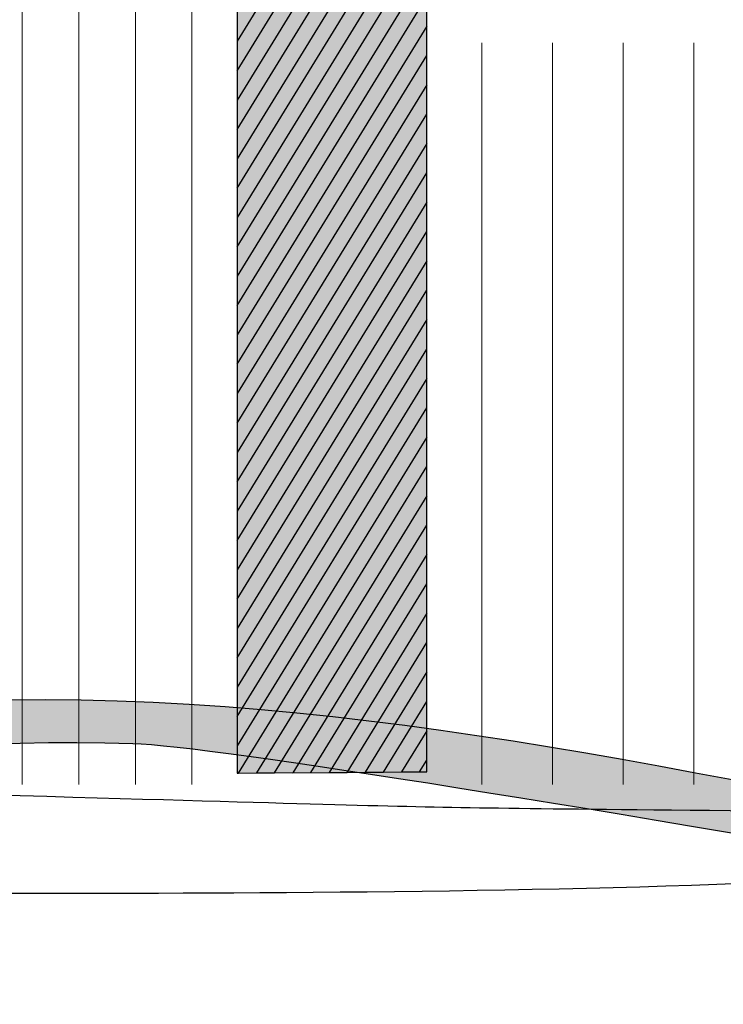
# Model space of a CAD drawing. Header units: metres. Extents: x 705573 to 711566, y 4301675 to 4311183.
# Tile 146 of 256: x 708917.45 to 708918.48, y 4308284.94 to 4308286.38. Entities that reach past the tile are written whole.
import ezdxf

# ---------------------------------------------------------------- set-up
doc = ezdxf.new("R2010")
doc.units = ezdxf.units.M
doc.header["$LTSCALE"] = 0.5
doc.layers.add('DECOR_OBJCT_#####_B', color=7, linetype='Continuous')
doc.layers.add('layer 1', color=7, linetype='Continuous')

# ---------------------------------------------------------------- blocks, each defined once
blk = doc.blocks.new('A$C005B2C21')
at = {"layer": 'layer 1', "true_color": 0x354d74}
h = blk.add_hatch(color=167, dxfattribs=at)
edge = h.paths.add_edge_path()
edge.add_spline(control_points=[(6.4519, 4.6601), (6.4519, 4.6601), (6.8344, 5.2832), (6.8344, 5.2832), (6.8344, 5.2832), (6.8344, 5.1547), (6.8344, 5.1547), (6.8344, 5.1547), (6.4519, 4.5315), (6.4519, 4.5315), (6.4519, 4.5315), (6.4519, 4.6601), (6.4519, 4.6601)], knot_values=[0, 0, 0, 0, 0.25, 0.25, 0.25, 0.5, 0.5, 0.5, 0.75, 0.75, 0.75, 1, 1, 1, 1], degree=3, periodic=0)
at = {"layer": 'layer 1', "true_color": 0x344a71}
h = blk.add_hatch(color=167, dxfattribs=at)
edge = h.paths.add_edge_path()
edge.add_spline(control_points=[(6.4519, 4.5744), (6.4519, 4.5744), (6.8344, 5.1975), (6.8344, 5.1975), (6.8344, 5.1975), (6.8344, 5.069), (6.8344, 5.069), (6.8344, 5.069), (6.4519, 4.4458), (6.4519, 4.4458), (6.4519, 4.4458), (6.4519, 4.5744), (6.4519, 4.5744)], knot_values=[0, 0, 0, 0, 0.25, 0.25, 0.25, 0.5, 0.5, 0.5, 0.75, 0.75, 0.75, 1, 1, 1, 1], degree=3, periodic=0)
at = {"layer": 'layer 1', "true_color": 0x33476e}
h = blk.add_hatch(color=167, dxfattribs=at)
edge = h.paths.add_edge_path()
edge.add_spline(control_points=[(6.4519, 4.4887), (6.4519, 4.4887), (6.8344, 5.1118), (6.8344, 5.1118), (6.8344, 5.1118), (6.8344, 4.9833), (6.8344, 4.9833), (6.8344, 4.9833), (6.4519, 4.3601), (6.4519, 4.3601), (6.4519, 4.3601), (6.4519, 4.4887), (6.4519, 4.4887)], knot_values=[0, 0, 0, 0, 0.25, 0.25, 0.25, 0.5, 0.5, 0.5, 0.75, 0.75, 0.75, 1, 1, 1, 1], degree=3, periodic=0)
at = {"layer": 'layer 1', "true_color": 0x33446b}
h = blk.add_hatch(color=177, dxfattribs=at)
edge = h.paths.add_edge_path()
edge.add_spline(control_points=[(6.4519, 4.403), (6.4519, 4.403), (6.8344, 5.0261), (6.8344, 5.0261), (6.8344, 5.0261), (6.8344, 4.8976), (6.8344, 4.8976), (6.8344, 4.8976), (6.4519, 4.2744), (6.4519, 4.2744), (6.4519, 4.2744), (6.4519, 4.403), (6.4519, 4.403)], knot_values=[0, 0, 0, 0, 0.25, 0.25, 0.25, 0.5, 0.5, 0.5, 0.75, 0.75, 0.75, 1, 1, 1, 1], degree=3, periodic=0)
at = {"layer": 'layer 1', "true_color": 0x324269}
h = blk.add_hatch(color=177, dxfattribs=at)
edge = h.paths.add_edge_path()
edge.add_spline(control_points=[(6.4519, 4.3172), (6.4519, 4.3172), (6.8344, 4.9404), (6.8344, 4.9404), (6.8344, 4.9404), (6.8344, 4.8565), (6.8344, 4.8565), (6.8344, 4.8565), (6.8618, 4.8565), (6.8618, 4.8565), (6.8618, 4.8565), (6.7447, 4.6657), (6.7447, 4.6657), (6.7447, 4.6657), (6.7286, 4.6657), (6.7286, 4.6657), (6.7286, 4.6657), (6.7286, 4.6396), (6.7286, 4.6396), (6.7286, 4.6396), (6.4519, 4.1887), (6.4519, 4.1887), (6.4519, 4.1887), (6.4519, 4.3172), (6.4519, 4.3172)], knot_values=[0, 0, 0, 0, 0.125, 0.125, 0.125, 0.25, 0.25, 0.25, 0.375, 0.375, 0.375, 0.5, 0.5, 0.5, 0.625, 0.625, 0.625, 0.75, 0.75, 0.75, 0.875, 0.875, 0.875, 1, 1, 1, 1], degree=3, periodic=0)
at = {"layer": 'layer 1', "true_color": 0x323f66}
h = blk.add_hatch(color=177, dxfattribs=at)
edge = h.paths.add_edge_path()
edge.add_spline(control_points=[(6.4519, 4.2316), (6.4519, 4.2316), (6.8355, 4.8565), (6.8355, 4.8565), (6.8355, 4.8565), (6.9144, 4.8565), (6.9144, 4.8565), (6.9144, 4.8565), (6.7973, 4.6657), (6.7973, 4.6657), (6.7973, 4.6657), (6.7286, 4.6657), (6.7286, 4.6657), (6.7286, 4.6657), (6.7286, 4.5538), (6.7286, 4.5538), (6.7286, 4.5538), (6.4519, 4.103), (6.4519, 4.103), (6.4519, 4.103), (6.4519, 4.2316), (6.4519, 4.2316)], knot_values=[0, 0, 0, 0, 0.142857, 0.142857, 0.142857, 0.285714, 0.285714, 0.285714, 0.428571, 0.428571, 0.428571, 0.571429, 0.571429, 0.571429, 0.714286, 0.714286, 0.714286, 0.857143, 0.857143, 0.857143, 1, 1, 1, 1], degree=3, periodic=0)
at = {"layer": 'layer 1', "true_color": 0x313d63}
h = blk.add_hatch(color=159, dxfattribs=at)
edge = h.paths.add_edge_path()
edge.add_spline(control_points=[(6.4519, 4.1459), (6.4519, 4.1459), (6.7286, 4.5967), (6.7286, 4.5967), (6.7286, 4.5967), (6.7286, 4.4681), (6.7286, 4.4681), (6.7286, 4.4681), (6.4519, 4.0173), (6.4519, 4.0173), (6.4519, 4.0173), (6.4519, 4.1459), (6.4519, 4.1459)], knot_values=[0, 0, 0, 0, 0.25, 0.25, 0.25, 0.5, 0.5, 0.5, 0.75, 0.75, 0.75, 1, 1, 1, 1], degree=3, periodic=0)
at = {"layer": 'layer 1', "true_color": 0x313a60}
h = blk.add_hatch(color=159, dxfattribs=at)
edge = h.paths.add_edge_path()
edge.add_spline(control_points=[(6.4519, 4.0602), (6.4519, 4.0602), (6.7286, 4.511), (6.7286, 4.511), (6.7286, 4.511), (6.7286, 4.3824), (6.7286, 4.3824), (6.7286, 4.3824), (6.4519, 3.9316), (6.4519, 3.9316), (6.4519, 3.9316), (6.4519, 4.0602), (6.4519, 4.0602)], knot_values=[0, 0, 0, 0, 0.25, 0.25, 0.25, 0.5, 0.5, 0.5, 0.75, 0.75, 0.75, 1, 1, 1, 1], degree=3, periodic=0)
at = {"layer": 'layer 1', "true_color": 0x31385e}
h = blk.add_hatch(color=159, dxfattribs=at)
edge = h.paths.add_edge_path()
edge.add_spline(control_points=[(6.4519, 3.9745), (6.4519, 3.9745), (6.7286, 4.4253), (6.7286, 4.4253), (6.7286, 4.4253), (6.7286, 4.2968), (6.7286, 4.2968), (6.7286, 4.2968), (6.4519, 3.8459), (6.4519, 3.8459), (6.4519, 3.8459), (6.4519, 3.9745), (6.4519, 3.9745)], knot_values=[0, 0, 0, 0, 0.25, 0.25, 0.25, 0.5, 0.5, 0.5, 0.75, 0.75, 0.75, 1, 1, 1, 1], degree=3, periodic=0)
at = {"layer": 'layer 1', "true_color": 0x30355b}
h = blk.add_hatch(color=159, dxfattribs=at)
edge = h.paths.add_edge_path()
edge.add_spline(control_points=[(6.4519, 3.8888), (6.4519, 3.8888), (6.7286, 4.3396), (6.7286, 4.3396), (6.7286, 4.3396), (6.7286, 4.211), (6.7286, 4.211), (6.7286, 4.211), (6.4519, 3.7602), (6.4519, 3.7602), (6.4519, 3.7602), (6.4519, 3.8888), (6.4519, 3.8888)], knot_values=[0, 0, 0, 0, 0.25, 0.25, 0.25, 0.5, 0.5, 0.5, 0.75, 0.75, 0.75, 1, 1, 1, 1], degree=3, periodic=0)
at = {"layer": 'layer 1', "true_color": 0x303358}
h = blk.add_hatch(color=169, dxfattribs=at)
edge = h.paths.add_edge_path()
edge.add_spline(control_points=[(6.4519, 3.8031), (6.4519, 3.8031), (6.7286, 4.2539), (6.7286, 4.2539), (6.7286, 4.2539), (6.7286, 4.1253), (6.7286, 4.1253), (6.7286, 4.1253), (6.4519, 3.6745), (6.4519, 3.6745), (6.4519, 3.6745), (6.4519, 3.8031), (6.4519, 3.8031)], knot_values=[0, 0, 0, 0, 0.25, 0.25, 0.25, 0.5, 0.5, 0.5, 0.75, 0.75, 0.75, 1, 1, 1, 1], degree=3, periodic=0)
at = {"layer": 'layer 1', "true_color": 0x2f3156}
h = blk.add_hatch(color=169, dxfattribs=at)
edge = h.paths.add_edge_path()
edge.add_spline(control_points=[(6.4519, 3.7173), (6.4519, 3.7173), (6.7286, 4.1682), (6.7286, 4.1682), (6.7286, 4.1682), (6.7286, 4.0396), (6.7286, 4.0396), (6.7286, 4.0396), (6.4519, 3.5888), (6.4519, 3.5888), (6.4519, 3.5888), (6.4519, 3.7173), (6.4519, 3.7173)], knot_values=[0, 0, 0, 0, 0.25, 0.25, 0.25, 0.5, 0.5, 0.5, 0.75, 0.75, 0.75, 1, 1, 1, 1], degree=3, periodic=0)
at = {"layer": 'layer 1', "true_color": 0x2e2f53}
h = blk.add_hatch(color=169, dxfattribs=at)
edge = h.paths.add_edge_path()
edge.add_spline(control_points=[(6.4519, 3.6317), (6.4519, 3.6317), (6.7286, 4.0825), (6.7286, 4.0825), (6.7286, 4.0825), (6.7286, 3.9539), (6.7286, 3.9539), (6.7286, 3.9539), (6.4539, 3.5064), (6.4539, 3.5064), (6.4539, 3.5064), (6.4519, 3.5064), (6.4519, 3.5064), (6.4519, 3.5064), (6.4519, 3.6317), (6.4519, 3.6317)], knot_values=[0, 0, 0, 0, 0.2, 0.2, 0.2, 0.4, 0.4, 0.4, 0.6, 0.6, 0.6, 0.8, 0.8, 0.8, 1, 1, 1, 1], degree=3, periodic=0)
at = {"layer": 'layer 1', "true_color": 0x2f2d51}
h = blk.add_hatch(color=189, dxfattribs=at)
edge = h.paths.add_edge_path()
edge.add_spline(control_points=[(6.4519, 3.5064), (6.4519, 3.5064), (6.4519, 3.5064), (6.4519, 3.5064), (6.4519, 3.5064), (6.4519, 3.546), (6.4519, 3.546), (6.4519, 3.546), (6.7286, 3.9968), (6.7286, 3.9968), (6.7286, 3.9968), (6.7286, 3.8682), (6.7286, 3.8682), (6.7286, 3.8682), (6.5067, 3.5068), (6.5067, 3.5068), (6.5067, 3.5068), (6.4519, 3.5064), (6.4519, 3.5064)], knot_values=[0, 0, 0, 0, 0.166667, 0.166667, 0.166667, 0.333333, 0.333333, 0.333333, 0.5, 0.5, 0.5, 0.666667, 0.666667, 0.666667, 0.833333, 0.833333, 0.833333, 1, 1, 1, 1], degree=3, periodic=0)
at = {"layer": 'layer 1', "true_color": 0x2b2a29}
h = blk.add_hatch(color=250, dxfattribs=at)
edge = h.paths.add_edge_path()
edge.add_spline(control_points=[(8.8289, 3.1033), (8.7014, 3.1593), (6.5291, 3.543), (6.2999, 3.5498), (5.4307, 3.5754), (4.4533, 3.2335), (3.8889, 2.5582), (3.8358, 2.4946), (3.3703, 2.3942), (2.9728, 1.9794), (2.6954, 1.6899), (2.4953, 1.6457), (2.0973, 1.4462), (2.0973, 1.4462), (2.6796, 1.7454), (2.6796, 1.7454), (3.1051, 2.0131), (3.0545, 2.2398), (3.6838, 2.4869), (4.0616, 2.6352), (3.9811, 2.8146), (4.657, 3.1967), (5.9716, 3.9401), (6.903, 3.5005), (8.1953, 3.3056), (8.4081, 3.2735), (8.8493, 3.3301), (8.9676, 3.1559), (8.981, 3.1172), (8.9605, 3.0749), (8.9218, 3.0615), (8.8844, 3.0486), (8.8438, 3.0672), (8.8289, 3.1033)], knot_values=[0, 0, 0, 0, 0.090909, 0.090909, 0.090909, 0.181818, 0.181818, 0.181818, 0.272727, 0.272727, 0.272727, 0.363636, 0.363636, 0.363636, 0.454545, 0.454545, 0.454545, 0.545455, 0.545455, 0.545455, 0.636364, 0.636364, 0.636364, 0.727273, 0.727273, 0.727273, 0.818182, 0.818182, 0.818182, 0.909091, 0.909091, 0.909091, 1, 1, 1, 1], degree=3, periodic=0)
at = {"layer": 'layer 1', "true_color": 0x2e2b4e}
h = blk.add_hatch(color=189, dxfattribs=at)
edge = h.paths.add_edge_path()
edge.add_spline(control_points=[(6.4803, 3.5066), (6.4803, 3.5066), (6.7286, 3.9111), (6.7286, 3.9111), (6.7286, 3.9111), (6.7286, 3.7825), (6.7286, 3.7825), (6.7286, 3.7825), (6.5596, 3.5072), (6.5596, 3.5072), (6.5596, 3.5072), (6.4803, 3.5066), (6.4803, 3.5066)], knot_values=[0, 0, 0, 0, 0.25, 0.25, 0.25, 0.5, 0.5, 0.5, 0.75, 0.75, 0.75, 1, 1, 1, 1], degree=3, periodic=0)
at = {"layer": 'layer 1', "true_color": 0x2d294c}
h = blk.add_hatch(color=189, dxfattribs=at)
edge = h.paths.add_edge_path()
edge.add_spline(control_points=[(6.5332, 3.507), (6.5332, 3.507), (6.7286, 3.8254), (6.7286, 3.8254), (6.7286, 3.8254), (6.7286, 3.6968), (6.7286, 3.6968), (6.7286, 3.6968), (6.6124, 3.5075), (6.6124, 3.5075), (6.6124, 3.5075), (6.5332, 3.507), (6.5332, 3.507)], knot_values=[0, 0, 0, 0, 0.25, 0.25, 0.25, 0.5, 0.5, 0.5, 0.75, 0.75, 0.75, 1, 1, 1, 1], degree=3, periodic=0)
at = {"layer": 'layer 1', "true_color": 0x2d284a}
h = blk.add_hatch(color=189, dxfattribs=at)
edge = h.paths.add_edge_path()
edge.add_spline(control_points=[(6.586, 3.5074), (6.586, 3.5074), (6.7286, 3.7397), (6.7286, 3.7397), (6.7286, 3.7397), (6.7286, 3.6111), (6.7286, 3.6111), (6.7286, 3.6111), (6.6653, 3.5079), (6.6653, 3.5079), (6.6653, 3.5079), (6.586, 3.5074), (6.586, 3.5074)], knot_values=[0, 0, 0, 0, 0.25, 0.25, 0.25, 0.5, 0.5, 0.5, 0.75, 0.75, 0.75, 1, 1, 1, 1], degree=3, periodic=0)
at = {"layer": 'layer 1', "true_color": 0x2c2648}
h = blk.add_hatch(color=189, dxfattribs=at)
edge = h.paths.add_edge_path()
edge.add_spline(control_points=[(6.6388, 3.5077), (6.6388, 3.5077), (6.7286, 3.654), (6.7286, 3.654), (6.7286, 3.654), (6.7286, 3.5254), (6.7286, 3.5254), (6.7286, 3.5254), (6.7181, 3.5083), (6.7181, 3.5083), (6.7181, 3.5083), (6.6388, 3.5077), (6.6388, 3.5077)], knot_values=[0, 0, 0, 0, 0.25, 0.25, 0.25, 0.5, 0.5, 0.5, 0.75, 0.75, 0.75, 1, 1, 1, 1], degree=3, periodic=0)
at = {"layer": 'layer 1', "true_color": 0x2c2446}
h = blk.add_hatch(color=189, dxfattribs=at)
edge = h.paths.add_edge_path()
edge.add_spline(control_points=[(6.6917, 3.5081), (6.6917, 3.5081), (6.7286, 3.5683), (6.7286, 3.5683), (6.7286, 3.5683), (6.7286, 3.5084), (6.7286, 3.5084), (6.7286, 3.5084), (6.6917, 3.5081), (6.6917, 3.5081)], knot_values=[0, 0, 0, 0, 0.333333, 0.333333, 0.333333, 0.666667, 0.666667, 0.666667, 1, 1, 1, 1], degree=3, periodic=0)
at = {"layer": 'layer 1', "color": 250}
for points, knots in [([(7.5029, 7.7855, 59.4), (7.5029, 7.7855, 59.4), (7.5029, 7.7855, 59.4), (7.5029, 7.7855, 59.4), (7.5029, 7.7855, 59.4), (7.5029, 7.7855, 59.4), (7.5029, 7.7855, 59.4), (7.6218, 7.7312, 59.4), (7.5248, 7.4848, 59.4), (7.5292, 6.482, 59.4), (7.6017, 6.4856, 59.4), (7.7842, 6.5044, 59.4), (7.7883, 6.4647, 59.4), (7.8998, 5.3651, 59.4), (7.6904, 5.6368, 59.4), (7.6376, 5.1415, 59.4), (7.6376, 5.1415, 59.4), (7.6516, 3.4059, 59.4), (7.6516, 3.4059, 59.4), (7.643, 3.315, 59.4), (5.983, 3.3335, 59.4), (5.8871, 3.3317, 59.4), (5.8871, 3.3317, 59.4), (5.8852, 3.3317, 59.4), (5.8852, 3.3317, 59.4), (5.8852, 3.3317, 59.4), (5.8833, 3.3317, 59.4), (5.8833, 3.3317, 59.4), (5.8833, 3.3317, 59.4), (5.8833, 3.3317, 59.4), (5.8833, 3.3317, 59.4), (5.8833, 3.3317, 59.4), (5.8814, 3.3318, 59.4), (5.8814, 3.3318, 59.4), (5.8814, 3.3318, 59.4), (5.8814, 3.3318, 59.4), (5.8814, 3.3318, 59.4), (5.8814, 3.3318, 59.4), (5.8795, 3.3319, 59.4), (5.8795, 3.3319, 59.4), (5.8795, 3.3319, 59.4), (5.8795, 3.3319, 59.4), (5.8795, 3.3319, 59.4), (5.8795, 3.3319, 59.4), (5.8776, 3.3321, 59.4), (5.8776, 3.3321, 59.4), (5.8776, 3.3321, 59.4), (5.8776, 3.3321, 59.4), (5.8776, 3.3321, 59.4), (5.8776, 3.3321, 59.4), (5.8758, 3.3323, 59.4), (5.8758, 3.3323, 59.4), (5.8758, 3.3323, 59.4), (5.8758, 3.3323, 59.4), (5.8758, 3.3323, 59.4), (5.8758, 3.3323, 59.4), (5.8739, 3.3325, 59.4), (5.8739, 3.3325, 59.4), (5.8739, 3.3325, 59.4), (5.8739, 3.3325, 59.4), (5.8739, 3.3325, 59.4), (5.8739, 3.3325, 59.4), (5.8721, 3.3328, 59.4), (5.8721, 3.3328, 59.4), (5.8721, 3.3328, 59.4), (5.8703, 3.3332, 59.4), (5.8703, 3.3332, 59.4), (5.8703, 3.3332, 59.4), (5.8703, 3.3332, 59.4), (5.8703, 3.3332, 59.4), (5.8703, 3.3332, 59.4), (5.8685, 3.3336, 59.4), (5.8685, 3.3336, 59.4), (5.8685, 3.3336, 59.4), (5.8685, 3.3336, 59.4), (5.8685, 3.3336, 59.4), (5.8685, 3.3336, 59.4), (5.8667, 3.334, 59.4), (5.8667, 3.334, 59.4), (5.8667, 3.334, 59.4), (5.8667, 3.334, 59.4), (5.8667, 3.334, 59.4), (5.8667, 3.334, 59.4), (5.8649, 3.3345, 59.4), (5.8649, 3.3345, 59.4), (5.8649, 3.3345, 59.4), (5.8632, 3.335, 59.4), (5.8632, 3.335, 59.4), (5.8632, 3.335, 59.4), (5.8632, 3.335, 59.4), (5.8632, 3.335, 59.4), (5.8632, 3.335, 59.4), (5.8614, 3.3356, 59.4), (5.8614, 3.3356, 59.4), (5.8614, 3.3356, 59.4), (5.8614, 3.3356, 59.4), (5.8614, 3.3356, 59.4), (5.8614, 3.3356, 59.4), (5.8597, 3.3362, 59.4), (5.8597, 3.3362, 59.4), (5.8597, 3.3362, 59.4), (5.8597, 3.3362, 59.4), (5.8597, 3.3362, 59.4), (5.8597, 3.3362, 59.4), (5.858, 3.3368, 59.4), (5.858, 3.3368, 59.4), (5.858, 3.3368, 59.4), (5.858, 3.3368, 59.4), (5.858, 3.3368, 59.4), (5.858, 3.3368, 59.4), (5.8563, 3.3375, 59.4), (5.8563, 3.3375, 59.4), (5.8563, 3.3375, 59.4), (5.8563, 3.3375, 59.4), (5.8563, 3.3375, 59.4), (5.8563, 3.3375, 59.4), (5.8547, 3.3382, 59.4), (5.8547, 3.3382, 59.4), (5.8547, 3.3382, 59.4), (5.8531, 3.339, 59.4), (5.8531, 3.339, 59.4), (5.8531, 3.339, 59.4), (5.8531, 3.339, 59.4), (5.8531, 3.339, 59.4), (5.8531, 3.339, 59.4), (5.8514, 3.3398, 59.4), (5.8514, 3.3398, 59.4), (5.8514, 3.3398, 59.4), (5.8514, 3.3398, 59.4), (5.8514, 3.3398, 59.4), (5.8514, 3.3398, 59.4), (5.8499, 3.3406, 59.4), (5.8499, 3.3406, 59.4), (5.8499, 3.3406, 59.4), (5.8499, 3.3406, 59.4), (5.8499, 3.3406, 59.4), (5.8499, 3.3406, 59.4), (5.8483, 3.3415, 59.4), (5.8483, 3.3415, 59.4), (5.8483, 3.3415, 59.4), (5.8483, 3.3415, 59.4), (5.8483, 3.3415, 59.4), (5.8483, 3.3415, 59.4), (5.8468, 3.3424, 59.4), (5.8468, 3.3424, 59.4), (5.8468, 3.3424, 59.4), (5.8467, 3.3424, 59.4), (5.8467, 3.3424, 59.4), (5.8467, 3.3424, 59.4), (5.8452, 3.3434, 59.4), (5.8452, 3.3434, 59.4), (5.8452, 3.3434, 59.4), (5.8452, 3.3434, 59.4), (5.8452, 3.3434, 59.4), (5.8452, 3.3434, 59.4), (5.8437, 3.3444, 59.4), (5.8437, 3.3444, 59.4), (5.8437, 3.3444, 59.4), (5.8423, 3.3454, 59.4), (5.8423, 3.3454, 59.4), (5.8423, 3.3454, 59.4), (5.8423, 3.3454, 59.4), (5.8423, 3.3454, 59.4), (5.8423, 3.3454, 59.4), (5.8408, 3.3464, 59.4), (5.8408, 3.3464, 59.4), (5.8408, 3.3464, 59.4), (5.8408, 3.3464, 59.4), (5.8408, 3.3464, 59.4), (5.8408, 3.3464, 59.4), (5.8394, 3.3475, 59.4), (5.8394, 3.3475, 59.4), (5.8394, 3.3475, 59.4), (5.838, 3.3486, 59.4), (5.838, 3.3486, 59.4), (5.838, 3.3486, 59.4), (5.838, 3.3486, 59.4), (5.838, 3.3486, 59.4), (5.838, 3.3486, 59.4), (5.8367, 3.3498, 59.4), (5.8367, 3.3498, 59.4), (5.8367, 3.3498, 59.4), (5.8367, 3.3498, 59.4), (5.8367, 3.3498, 59.4), (5.8367, 3.3498, 59.4), (5.8353, 3.3509, 59.4), (5.8353, 3.3509, 59.4), (5.8353, 3.3509, 59.4), (5.8353, 3.3509, 59.4), (5.8353, 3.3509, 59.4), (5.8353, 3.3509, 59.4), (5.8327, 3.3534, 59.4), (5.8327, 3.3534, 59.4), (5.8327, 3.3534, 59.4), (5.8327, 3.3534, 59.4), (5.8327, 3.3534, 59.4), (5.8327, 3.3534, 59.4), (5.8303, 3.356, 59.4), (5.8303, 3.356, 59.4), (5.8303, 3.356, 59.4), (5.8303, 3.356, 59.4), (5.8303, 3.356, 59.4), (5.8303, 3.356, 59.4), (5.8291, 3.3573, 59.4), (5.8291, 3.3573, 59.4), (5.8291, 3.3573, 59.4), (5.8291, 3.3573, 59.4), (5.8291, 3.3573, 59.4), (5.8291, 3.3573, 59.4), (5.828, 3.3587, 59.4), (5.828, 3.3587, 59.4), (5.828, 3.3587, 59.4), (5.8279, 3.3587, 59.4), (5.8279, 3.3587, 59.4), (5.8279, 3.3587, 59.4), (5.8268, 3.3601, 59.4), (5.8268, 3.3601, 59.4), (5.8268, 3.3601, 59.4), (5.8258, 3.3615, 59.4), (5.8258, 3.3615, 59.4), (5.8258, 3.3615, 59.4), (5.8258, 3.3615, 59.4), (5.8258, 3.3615, 59.4), (5.8258, 3.3615, 59.4), (5.8247, 3.3629, 59.4), (5.8247, 3.3629, 59.4), (5.8247, 3.3629, 59.4), (5.8247, 3.3629, 59.4), (5.8247, 3.3629, 59.4), (5.8247, 3.3629, 59.4), (5.8237, 3.3644, 59.4), (5.8237, 3.3644, 59.4), (5.8237, 3.3644, 59.4), (5.8227, 3.3659, 59.4), (5.8227, 3.3659, 59.4), (5.8227, 3.3659, 59.4), (5.8227, 3.3659, 59.4), (5.8227, 3.3659, 59.4), (5.8227, 3.3659, 59.4), (5.8218, 3.3674, 59.4), (5.8218, 3.3674, 59.4), (5.8218, 3.3674, 59.4), (5.8218, 3.3674, 59.4), (5.8218, 3.3674, 59.4), (5.8218, 3.3674, 59.4), (5.8209, 3.369, 59.4), (5.8209, 3.369, 59.4), (5.8209, 3.369, 59.4), (5.8208, 3.369, 59.4), (5.8208, 3.369, 59.4), (5.8208, 3.369, 59.4), (5.82, 3.3705, 59.4), (5.82, 3.3705, 59.4), (5.82, 3.3705, 59.4), (5.82, 3.3705, 59.4), (5.82, 3.3705, 59.4), (5.82, 3.3705, 59.4), (5.8192, 3.3721, 59.4), (5.8192, 3.3721, 59.4), (5.8192, 3.3721, 59.4), (5.8191, 3.3721, 59.4), (5.8191, 3.3721, 59.4), (5.8191, 3.3721, 59.4), (5.8184, 3.3737, 59.4), (5.8184, 3.3737, 59.4), (5.8184, 3.3737, 59.4), (5.8183, 3.3737, 59.4), (5.8183, 3.3737, 59.4), (5.8183, 3.3737, 59.4), (5.8176, 3.3753, 59.4), (5.8176, 3.3753, 59.4), (5.8176, 3.3753, 59.4), (5.8169, 3.377, 59.4), (5.8169, 3.377, 59.4), (5.8169, 3.377, 59.4), (5.8168, 3.377, 59.4), (5.8168, 3.377, 59.4), (5.8168, 3.377, 59.4), (5.8162, 3.3787, 59.4), (5.8162, 3.3787, 59.4), (5.8162, 3.3787, 59.4), (5.8162, 3.3787, 59.4), (5.8162, 3.3787, 59.4), (5.8162, 3.3787, 59.4), (5.8155, 3.3804, 59.4), (5.8155, 3.3804, 59.4), (5.8155, 3.3804, 59.4), (5.8155, 3.3804, 59.4), (5.8155, 3.3804, 59.4), (5.8155, 3.3804, 59.4), (5.8149, 3.3821, 59.4), (5.8149, 3.3821, 59.4), (5.8149, 3.3821, 59.4), (5.8149, 3.3821, 59.4), (5.8149, 3.3821, 59.4), (5.8149, 3.3821, 59.4), (5.8144, 3.3838, 59.4), (5.8144, 3.3838, 59.4), (5.8144, 3.3838, 59.4), (5.8143, 3.3838, 59.4), (5.8143, 3.3838, 59.4), (5.8143, 3.3838, 59.4), (5.8138, 3.3856, 59.4), (5.8138, 3.3856, 59.4), (5.8138, 3.3856, 59.4), (5.8134, 3.3873, 59.4), (5.8134, 3.3873, 59.4), (5.8134, 3.3873, 59.4), (5.8133, 3.3873, 59.4), (5.8133, 3.3873, 59.4), (5.8133, 3.3873, 59.4), (5.8129, 3.3891, 59.4), (5.8129, 3.3891, 59.4), (5.8129, 3.3891, 59.4), (5.8129, 3.3891, 59.4), (5.8129, 3.3891, 59.4), (5.8129, 3.3891, 59.4), (5.8125, 3.3909, 59.4), (5.8125, 3.3909, 59.4), (5.8125, 3.3909, 59.4), (5.8125, 3.3909, 59.4), (5.8125, 3.3909, 59.4), (5.8125, 3.3909, 59.4), (5.8122, 3.3928, 59.4), (5.8122, 3.3928, 59.4), (5.8122, 3.3928, 59.4), (5.8119, 3.3946, 59.4), (5.8119, 3.3946, 59.4), (5.8119, 3.3946, 59.4), (5.8119, 3.3946, 59.4), (5.8119, 3.3946, 59.4), (5.8119, 3.3946, 59.4), (5.8116, 3.3964, 59.4), (5.8116, 3.3964, 59.4), (5.8116, 3.3964, 59.4), (5.8116, 3.3964, 59.4), (5.8116, 3.3964, 59.4), (5.8116, 3.3964, 59.4), (5.8114, 3.3983, 59.4), (5.8114, 3.3983, 59.4), (5.8114, 3.3983, 59.4), (5.8114, 3.3983, 59.4), (5.8114, 3.3983, 59.4), (5.8114, 3.3983, 59.4), (5.8112, 3.4002, 59.4), (5.8112, 3.4002, 59.4), (5.8112, 3.4002, 59.4), (5.8112, 3.4002, 59.4), (5.8112, 3.4002, 59.4), (5.8112, 3.4002, 59.4), (5.8111, 3.4021, 59.4), (5.8111, 3.4021, 59.4), (5.8111, 3.4021, 59.4), (5.8111, 3.4021, 59.4), (5.8111, 3.4021, 59.4), (5.8111, 3.4021, 59.4), (5.811, 3.404, 59.4), (5.811, 3.404, 59.4), (5.811, 3.404, 59.4), (5.811, 3.404, 59.4), (5.811, 3.404, 59.4), (5.811, 3.404, 59.4), (5.811, 3.4059, 59.4), (5.811, 3.4059, 59.4), (5.811, 3.4059, 59.4), (5.811, 3.4059, 59.4), (5.811, 3.4059, 59.4), (5.811, 3.4059, 59.4), (5.8111, 3.4091, 59.4), (5.8111, 3.4091, 59.4), (5.8111, 3.4091, 59.4), (5.8464, 5.3281, 59.4), (5.8464, 5.3281, 59.4), (5.8518, 5.3896, 59.4), (6.0638, 5.42, 59.4), (6.1661, 5.4416, 59.4), (6.1661, 5.4416, 59.4), (6.1808, 7.503, 59.4), (6.1808, 7.503, 59.4), (6.1854, 7.5488, 59.4), (6.3987, 7.5286, 59.4), (6.4825, 7.5251, 59.4), (6.4825, 7.5251, 59.4), (6.4858, 8.0878, 59.4), (6.4858, 8.0878, 59.4), (6.4893, 8.7267, 59.4), (6.3151, 8.6847, 59.4), (6.7047, 8.6819, 59.4), (6.8141, 9.7969, 59.4), (6.8345, 10.2855, 59.4), (6.8635, 10.2292, 59.4), (6.8635, 10.2292, 59.4), (6.8645, 10.2293, 59.4), (6.8645, 10.2293, 59.4), (6.8645, 10.2293, 59.4), (6.8643, 10.2275, 59.4), (6.8643, 10.2275, 59.4), (6.8894, 10.1703, 59.4), (6.9216, 9.7112, 59.4), (7.023, 8.9015, 59.4), (7.0391, 8.9004, 59.4), (7.1633, 8.8924, 59.4), (7.1651, 8.8905, 59.4), (7.1663, 8.8891, 59.4), (7.1706, 7.8928, 59.4), (7.171, 7.7935, 59.4), (7.3478, 7.7948, 59.4), (7.4482, 7.8104, 59.4), (7.5029, 7.7855, 59.4)], [0, 0, 0, 0, 0.007353, 0.007353, 0.007353, 0.014706, 0.014706, 0.014706, 0.022059, 0.022059, 0.022059, 0.029412, 0.029412, 0.029412, 0.036765, 0.036765, 0.036765, 0.044118, 0.044118, 0.044118, 0.051471, 0.051471, 0.051471, 0.058824, 0.058824, 0.058824, 0.066176, 0.066176, 0.066176, 0.073529, 0.073529, 0.073529, 0.080882, 0.080882, 0.080882, 0.088235, 0.088235, 0.088235, 0.095588, 0.095588, 0.095588, 0.102941, 0.102941, 0.102941, 0.110294, 0.110294, 0.110294, 0.117647, 0.117647, 0.117647, 0.125, 0.125, 0.125, 0.132353, 0.132353, 0.132353, 0.139706, 0.139706, 0.139706, 0.147059, 0.147059, 0.147059, 0.154412, 0.154412, 0.154412, 0.161765, 0.161765, 0.161765, 0.169118, 0.169118, 0.169118, 0.176471, 0.176471, 0.176471, 0.183824, 0.183824, 0.183824, 0.191176, 0.191176, 0.191176, 0.198529, 0.198529, 0.198529, 0.205882, 0.205882, 0.205882, 0.213235, 0.213235, 0.213235, 0.220588, 0.220588, 0.220588, 0.227941, 0.227941, 0.227941, 0.235294, 0.235294, 0.235294, 0.242647, 0.242647, 0.242647, 0.25, 0.25, 0.25, 0.257353, 0.257353, 0.257353, 0.264706, 0.264706, 0.264706, 0.272059, 0.272059, 0.272059, 0.279412, 0.279412, 0.279412, 0.286765, 0.286765, 0.286765, 0.294118, 0.294118, 0.294118, 0.301471, 0.301471, 0.301471, 0.308824, 0.308824, 0.308824, 0.316176, 0.316176, 0.316176, 0.323529, 0.323529, 0.323529, 0.330882, 0.330882, 0.330882, 0.338235, 0.338235, 0.338235, 0.345588, 0.345588, 0.345588, 0.352941, 0.352941, 0.352941, 0.360294, 0.360294, 0.360294, 0.367647, 0.367647, 0.367647, 0.375, 0.375, 0.375, 0.382353, 0.382353, 0.382353, 0.389706, 0.389706, 0.389706, 0.397059, 0.397059, 0.397059, 0.404412, 0.404412, 0.404412, 0.411765, 0.411765, 0.411765, 0.419118, 0.419118, 0.419118, 0.426471, 0.426471, 0.426471, 0.433824, 0.433824, 0.433824, 0.441176, 0.441176, 0.441176, 0.448529, 0.448529, 0.448529, 0.455882, 0.455882, 0.455882, 0.463235, 0.463235, 0.463235, 0.470588, 0.470588, 0.470588, 0.477941, 0.477941, 0.477941, 0.485294, 0.485294, 0.485294, 0.492647, 0.492647, 0.492647, 0.5, 0.5, 0.5, 0.507353, 0.507353, 0.507353, 0.514706, 0.514706, 0.514706, 0.522059, 0.522059, 0.522059, 0.529412, 0.529412, 0.529412, 0.536765, 0.536765, 0.536765, 0.544118, 0.544118, 0.544118, 0.551471, 0.551471, 0.551471, 0.558824, 0.558824, 0.558824, 0.566176, 0.566176, 0.566176, 0.573529, 0.573529, 0.573529, 0.580882, 0.580882, 0.580882, 0.588235, 0.588235, 0.588235, 0.595588, 0.595588, 0.595588, 0.602941, 0.602941, 0.602941, 0.610294, 0.610294, 0.610294, 0.617647, 0.617647, 0.617647, 0.625, 0.625, 0.625, 0.632353, 0.632353, 0.632353, 0.639706, 0.639706, 0.639706, 0.647059, 0.647059, 0.647059, 0.654412, 0.654412, 0.654412, 0.661765, 0.661765, 0.661765, 0.669118, 0.669118, 0.669118, 0.676471, 0.676471, 0.676471, 0.683824, 0.683824, 0.683824, 0.691176, 0.691176, 0.691176, 0.698529, 0.698529, 0.698529, 0.705882, 0.705882, 0.705882, 0.713235, 0.713235, 0.713235, 0.720588, 0.720588, 0.720588, 0.727941, 0.727941, 0.727941, 0.735294, 0.735294, 0.735294, 0.742647, 0.742647, 0.742647, 0.75, 0.75, 0.75, 0.757353, 0.757353, 0.757353, 0.764706, 0.764706, 0.764706, 0.772059, 0.772059, 0.772059, 0.779412, 0.779412, 0.779412, 0.786765, 0.786765, 0.786765, 0.794118, 0.794118, 0.794118, 0.801471, 0.801471, 0.801471, 0.808824, 0.808824, 0.808824, 0.816176, 0.816176, 0.816176, 0.823529, 0.823529, 0.823529, 0.830882, 0.830882, 0.830882, 0.838235, 0.838235, 0.838235, 0.845588, 0.845588, 0.845588, 0.852941, 0.852941, 0.852941, 0.860294, 0.860294, 0.860294, 0.867647, 0.867647, 0.867647, 0.875, 0.875, 0.875, 0.882353, 0.882353, 0.882353, 0.889706, 0.889706, 0.889706, 0.897059, 0.897059, 0.897059, 0.904412, 0.904412, 0.904412, 0.911765, 0.911765, 0.911765, 0.919118, 0.919118, 0.919118, 0.926471, 0.926471, 0.926471, 0.933824, 0.933824, 0.933824, 0.941176, 0.941176, 0.941176, 0.948529, 0.948529, 0.948529, 0.955882, 0.955882, 0.955882, 0.963235, 0.963235, 0.963235, 0.970588, 0.970588, 0.970588, 0.977941, 0.977941, 0.977941, 0.985294, 0.985294, 0.985294, 0.992647, 0.992647, 0.992647, 1, 1, 1, 1]), ([(5.9575, 3.4781, 59.4), (6.9982, 3.4494, 59.4), (6.4983, 3.4591, 59.4), (7.5704, 3.447, 59.4), (7.5714, 4.2292, 59.4), (7.411, 4.9631, 59.4), (7.7463, 5.5592, 59.4), (7.7482, 5.855, 59.4), (7.75, 6.1508, 59.4), (7.7518, 6.4466, 59.4), (7.3472, 6.447, 59.4), (7.4955, 6.3827, 59.4), (7.4988, 7.005, 59.4), (7.4988, 7.005, 59.4), (7.5029, 7.7759, 59.4), (7.5029, 7.7759, 59.4), (6.9987, 7.7771, 59.4), (7.1547, 7.6755, 59.4), (7.1578, 8.3371, 59.4), (7.1578, 8.3371, 59.4), (7.1603, 8.8861, 59.4), (7.1603, 8.8861, 59.4), (6.8694, 8.9096, 59.4), (7.0265, 8.8551, 59.4), (6.9651, 9.3634, 59.4), (6.9651, 9.3634, 59.4), (6.8614, 10.1908, 59.4), (6.8614, 10.1908, 59.4), (6.8426, 9.9498, 59.4), (6.7423, 8.6611, 59.4), (6.7153, 8.6586, 59.4), (6.7153, 8.6586, 59.4), (6.5146, 8.6575, 59.4), (6.5146, 8.6575, 59.4), (6.5175, 8.5266, 59.4), (6.545, 7.4909, 59.4), (6.5018, 7.4862, 59.4), (6.5018, 7.4862, 59.4), (6.2233, 7.4823, 59.4), (6.2233, 7.4823, 59.4), (6.2279, 7.2568, 59.4), (6.274, 5.401, 59.4), (6.2112, 5.3782, 59.4), (6.2112, 5.3782, 59.4), (5.9244, 5.2987, 59.4), (5.9244, 5.2987, 59.4), (5.9374, 4.0811, 59.4), (5.9268, 4.6534, 59.4), (5.9575, 3.4781, 59.4)], [0, 0, 0, 0, 0.0625, 0.0625, 0.0625, 0.125, 0.125, 0.125, 0.1875, 0.1875, 0.1875, 0.25, 0.25, 0.25, 0.3125, 0.3125, 0.3125, 0.375, 0.375, 0.375, 0.4375, 0.4375, 0.4375, 0.5, 0.5, 0.5, 0.5625, 0.5625, 0.5625, 0.625, 0.625, 0.625, 0.6875, 0.6875, 0.6875, 0.75, 0.75, 0.75, 0.8125, 0.8125, 0.8125, 0.875, 0.875, 0.875, 0.9375, 0.9375, 0.9375, 1, 1, 1, 1]), ([(8.8289, 3.1033, 59.4), (8.7014, 3.1593, 59.4), (6.5291, 3.543, 59.4), (6.2999, 3.5498, 59.4), (5.4307, 3.5754, 59.4), (4.4533, 3.2335, 59.4), (3.8889, 2.5582, 59.4), (3.8358, 2.4946, 59.4), (3.3703, 2.3942, 59.4), (2.9728, 1.9794, 59.4), (2.6954, 1.6899, 59.4), (2.4953, 1.6457, 59.4), (2.0973, 1.4462, 59.4), (2.0973, 1.4462, 59.4), (2.6796, 1.7454, 59.4), (2.6796, 1.7454, 59.4), (3.1051, 2.0131, 59.4), (3.0545, 2.2398, 59.4), (3.6838, 2.4869, 59.4), (4.0616, 2.6352, 59.4), (3.9811, 2.8146, 59.4), (4.657, 3.1967, 59.4), (5.9716, 3.9401, 59.4), (6.903, 3.5005, 59.4), (8.1953, 3.3056, 59.4), (8.4081, 3.2735, 59.4), (8.8493, 3.3301, 59.4), (8.9676, 3.1559, 59.4), (8.981, 3.1172, 59.4), (8.9605, 3.0749, 59.4), (8.9218, 3.0615, 59.4), (8.8844, 3.0486, 59.4), (8.8438, 3.0672, 59.4), (8.8289, 3.1033, 59.4)], [0, 0, 0, 0, 0.090909, 0.090909, 0.090909, 0.181818, 0.181818, 0.181818, 0.272727, 0.272727, 0.272727, 0.363636, 0.363636, 0.363636, 0.454545, 0.454545, 0.454545, 0.545455, 0.545455, 0.545455, 0.636364, 0.636364, 0.636364, 0.727273, 0.727273, 0.727273, 0.818182, 0.818182, 0.818182, 0.909091, 0.909091, 0.909091, 1, 1, 1, 1])]:
    blk.add_open_spline(points, degree=3, knots=knots, dxfattribs=at)
at = {"layer": 'layer 1', "color": 179, "lineweight": 20}
blk.add_open_spline([(6.4519, 3.5064, 59.4), (6.4519, 3.5064, 59.4), (6.4519, 5.0171, 59.4), (6.4519, 5.0171, 59.4), (6.4519, 5.0171, 59.4), (6.1735, 5.0171, 59.4), (6.1735, 5.0171, 59.4), (6.1735, 5.0171, 59.4), (6.1735, 5.1718, 59.4), (6.1735, 5.1718, 59.4), (6.1735, 5.1718, 59.4), (6.6477, 5.1718, 59.4), (6.6477, 5.1718, 59.4), (6.6477, 5.1718, 59.4), (6.6477, 7.2335, 59.4), (6.6477, 7.2335, 59.4), (6.6477, 7.2335, 59.4), (6.3591, 7.2335, 59.4), (6.3591, 7.2335, 59.4), (6.3591, 7.2335, 59.4), (6.3948, 7.3667, 59.4), (6.3948, 7.3667, 59.4), (6.3948, 7.3667, 59.4), (6.8649, 7.3667, 59.4), (6.8649, 7.3667, 59.4), (6.8649, 7.3667, 59.4), (6.9871, 7.3667, 59.4), (6.9871, 7.3667, 59.4), (6.9871, 7.3667, 59.4), (6.9871, 7.0852, 59.4), (6.9871, 7.0852, 59.4), (6.9871, 7.0852, 59.4), (7.3152, 7.0852, 59.4), (7.3152, 7.0852, 59.4), (7.3152, 7.0852, 59.4), (7.3152, 6.902, 59.4), (7.3152, 6.902, 59.4), (7.3152, 6.902, 59.4), (6.8344, 6.902, 59.4), (6.8344, 6.902, 59.4), (6.8344, 6.902, 59.4), (6.8344, 4.8565, 59.4), (6.8344, 4.8565, 59.4), (6.8344, 4.8565, 59.4), (7.3, 4.8565, 59.4), (7.3, 4.8565, 59.4), (7.3, 4.8565, 59.4), (7.3, 4.6657, 59.4), (7.3, 4.6657, 59.4), (7.3, 4.6657, 59.4), (6.7286, 4.6657, 59.4), (6.7286, 4.6657, 59.4), (6.7286, 4.6657, 59.4), (6.7286, 3.5084, 59.4), (6.7286, 3.5084, 59.4), (6.7286, 3.5084, 59.4), (6.4519, 3.5064, 59.4), (6.4519, 3.5064, 59.4)], degree=3, knots=[0, 0, 0, 0, 0.052632, 0.052632, 0.052632, 0.105263, 0.105263, 0.105263, 0.157895, 0.157895, 0.157895, 0.210526, 0.210526, 0.210526, 0.263158, 0.263158, 0.263158, 0.315789, 0.315789, 0.315789, 0.368421, 0.368421, 0.368421, 0.421053, 0.421053, 0.421053, 0.473684, 0.473684, 0.473684, 0.526316, 0.526316, 0.526316, 0.578947, 0.578947, 0.578947, 0.631579, 0.631579, 0.631579, 0.684211, 0.684211, 0.684211, 0.736842, 0.736842, 0.736842, 0.789474, 0.789474, 0.789474, 0.842105, 0.842105, 0.842105, 0.894737, 0.894737, 0.894737, 0.947368, 0.947368, 0.947368, 1, 1, 1, 1], dxfattribs=at)
at = {"layer": 'layer 1', "color": 167}
for points in [[(6.4519, 4.6601, 59.4), (6.4519, 4.6601, 59.4), (6.8344, 5.2832, 59.4), (6.8344, 5.2832, 59.4), (6.8344, 5.2832, 59.4), (6.8344, 5.1547, 59.4), (6.8344, 5.1547, 59.4), (6.8344, 5.1547, 59.4), (6.4519, 4.5315, 59.4), (6.4519, 4.5315, 59.4), (6.4519, 4.5315, 59.4), (6.4519, 4.6601, 59.4), (6.4519, 4.6601, 59.4)], [(6.4519, 4.5744, 59.4), (6.4519, 4.5744, 59.4), (6.8344, 5.1975, 59.4), (6.8344, 5.1975, 59.4), (6.8344, 5.1975, 59.4), (6.8344, 5.069, 59.4), (6.8344, 5.069, 59.4), (6.8344, 5.069, 59.4), (6.4519, 4.4458, 59.4), (6.4519, 4.4458, 59.4), (6.4519, 4.4458, 59.4), (6.4519, 4.5744, 59.4), (6.4519, 4.5744, 59.4)], [(6.4519, 4.4887, 59.4), (6.4519, 4.4887, 59.4), (6.8344, 5.1118, 59.4), (6.8344, 5.1118, 59.4), (6.8344, 5.1118, 59.4), (6.8344, 4.9833, 59.4), (6.8344, 4.9833, 59.4), (6.8344, 4.9833, 59.4), (6.4519, 4.3601, 59.4), (6.4519, 4.3601, 59.4), (6.4519, 4.3601, 59.4), (6.4519, 4.4887, 59.4), (6.4519, 4.4887, 59.4)]]:
    blk.add_open_spline(points, degree=3, knots=[0, 0, 0, 0, 0.25, 0.25, 0.25, 0.5, 0.5, 0.5, 0.75, 0.75, 0.75, 1, 1, 1, 1], dxfattribs=at)
at = {"layer": 'layer 1', "color": 177}
for points, knots in [([(6.4519, 4.403, 59.4), (6.4519, 4.403, 59.4), (6.8344, 5.0261, 59.4), (6.8344, 5.0261, 59.4), (6.8344, 5.0261, 59.4), (6.8344, 4.8976, 59.4), (6.8344, 4.8976, 59.4), (6.8344, 4.8976, 59.4), (6.4519, 4.2744, 59.4), (6.4519, 4.2744, 59.4), (6.4519, 4.2744, 59.4), (6.4519, 4.403, 59.4), (6.4519, 4.403, 59.4)], [0, 0, 0, 0, 0.25, 0.25, 0.25, 0.5, 0.5, 0.5, 0.75, 0.75, 0.75, 1, 1, 1, 1]), ([(6.4519, 4.3172, 59.4), (6.4519, 4.3172, 59.4), (6.8344, 4.9404, 59.4), (6.8344, 4.9404, 59.4), (6.8344, 4.9404, 59.4), (6.8344, 4.8565, 59.4), (6.8344, 4.8565, 59.4), (6.8344, 4.8565, 59.4), (6.8618, 4.8565, 59.4), (6.8618, 4.8565, 59.4), (6.8618, 4.8565, 59.4), (6.7447, 4.6657, 59.4), (6.7447, 4.6657, 59.4), (6.7447, 4.6657, 59.4), (6.7286, 4.6657, 59.4), (6.7286, 4.6657, 59.4), (6.7286, 4.6657, 59.4), (6.7286, 4.6396, 59.4), (6.7286, 4.6396, 59.4), (6.7286, 4.6396, 59.4), (6.4519, 4.1887, 59.4), (6.4519, 4.1887, 59.4), (6.4519, 4.1887, 59.4), (6.4519, 4.3172, 59.4), (6.4519, 4.3172, 59.4)], [0, 0, 0, 0, 0.125, 0.125, 0.125, 0.25, 0.25, 0.25, 0.375, 0.375, 0.375, 0.5, 0.5, 0.5, 0.625, 0.625, 0.625, 0.75, 0.75, 0.75, 0.875, 0.875, 0.875, 1, 1, 1, 1]), ([(6.4519, 4.2316, 59.4), (6.4519, 4.2316, 59.4), (6.8355, 4.8565, 59.4), (6.8355, 4.8565, 59.4), (6.8355, 4.8565, 59.4), (6.9144, 4.8565, 59.4), (6.9144, 4.8565, 59.4), (6.9144, 4.8565, 59.4), (6.7973, 4.6657, 59.4), (6.7973, 4.6657, 59.4), (6.7973, 4.6657, 59.4), (6.7286, 4.6657, 59.4), (6.7286, 4.6657, 59.4), (6.7286, 4.6657, 59.4), (6.7286, 4.5538, 59.4), (6.7286, 4.5538, 59.4), (6.7286, 4.5538, 59.4), (6.4519, 4.103, 59.4), (6.4519, 4.103, 59.4), (6.4519, 4.103, 59.4), (6.4519, 4.2316, 59.4), (6.4519, 4.2316, 59.4)], [0, 0, 0, 0, 0.142857, 0.142857, 0.142857, 0.285714, 0.285714, 0.285714, 0.428571, 0.428571, 0.428571, 0.571429, 0.571429, 0.571429, 0.714286, 0.714286, 0.714286, 0.857143, 0.857143, 0.857143, 1, 1, 1, 1])]:
    blk.add_open_spline(points, degree=3, knots=knots, dxfattribs=at)
at = {"layer": 'layer 1', "color": 179, "lineweight": 9}
for points in [[(6.1387, 4.995, 59.4), (6.1387, 4.995, 59.4), (6.1387, 3.4899, 59.4), (6.1387, 3.4899, 59.4)], [(6.2212, 4.995, 59.4), (6.2212, 4.995, 59.4), (6.2212, 3.4899, 59.4), (6.2212, 3.4899, 59.4)], [(6.3037, 4.995, 59.4), (6.3037, 4.995, 59.4), (6.3037, 3.4899, 59.4), (6.3037, 3.4899, 59.4)], [(6.3861, 4.995, 59.4), (6.3861, 4.995, 59.4), (6.3861, 3.4899, 59.4), (6.3861, 3.4899, 59.4)], [(6.8087, 4.5723, 59.4), (6.8087, 4.5723, 59.4), (6.8087, 3.4899, 59.4), (6.8087, 3.4899, 59.4)], [(6.9118, 4.5723, 59.4), (6.9118, 4.5723, 59.4), (6.9118, 3.4899, 59.4), (6.9118, 3.4899, 59.4)], [(7.0149, 4.5723, 59.4), (7.0149, 4.5723, 59.4), (7.0149, 3.4899, 59.4), (7.0149, 3.4899, 59.4)], [(7.118, 4.5723, 59.4), (7.118, 4.5723, 59.4), (7.118, 3.4899, 59.4), (7.118, 3.4899, 59.4)]]:
    blk.add_open_spline(points, degree=3, dxfattribs=at)
at = {"layer": 'layer 1', "color": 159}
for points in [[(6.4519, 4.1459, 59.4), (6.4519, 4.1459, 59.4), (6.7286, 4.5967, 59.4), (6.7286, 4.5967, 59.4), (6.7286, 4.5967, 59.4), (6.7286, 4.4681, 59.4), (6.7286, 4.4681, 59.4), (6.7286, 4.4681, 59.4), (6.4519, 4.0173, 59.4), (6.4519, 4.0173, 59.4), (6.4519, 4.0173, 59.4), (6.4519, 4.1459, 59.4), (6.4519, 4.1459, 59.4)], [(6.4519, 4.0602, 59.4), (6.4519, 4.0602, 59.4), (6.7286, 4.511, 59.4), (6.7286, 4.511, 59.4), (6.7286, 4.511, 59.4), (6.7286, 4.3824, 59.4), (6.7286, 4.3824, 59.4), (6.7286, 4.3824, 59.4), (6.4519, 3.9316, 59.4), (6.4519, 3.9316, 59.4), (6.4519, 3.9316, 59.4), (6.4519, 4.0602, 59.4), (6.4519, 4.0602, 59.4)], [(6.4519, 3.9745, 59.4), (6.4519, 3.9745, 59.4), (6.7286, 4.4253, 59.4), (6.7286, 4.4253, 59.4), (6.7286, 4.4253, 59.4), (6.7286, 4.2968, 59.4), (6.7286, 4.2968, 59.4), (6.7286, 4.2968, 59.4), (6.4519, 3.8459, 59.4), (6.4519, 3.8459, 59.4), (6.4519, 3.8459, 59.4), (6.4519, 3.9745, 59.4), (6.4519, 3.9745, 59.4)], [(6.4519, 3.8888, 59.4), (6.4519, 3.8888, 59.4), (6.7286, 4.3396, 59.4), (6.7286, 4.3396, 59.4), (6.7286, 4.3396, 59.4), (6.7286, 4.211, 59.4), (6.7286, 4.211, 59.4), (6.7286, 4.211, 59.4), (6.4519, 3.7602, 59.4), (6.4519, 3.7602, 59.4), (6.4519, 3.7602, 59.4), (6.4519, 3.8888, 59.4), (6.4519, 3.8888, 59.4)]]:
    blk.add_open_spline(points, degree=3, knots=[0, 0, 0, 0, 0.25, 0.25, 0.25, 0.5, 0.5, 0.5, 0.75, 0.75, 0.75, 1, 1, 1, 1], dxfattribs=at)
at = {"layer": 'layer 1', "color": 169}
for points, knots in [([(6.4519, 3.8031, 59.4), (6.4519, 3.8031, 59.4), (6.7286, 4.2539, 59.4), (6.7286, 4.2539, 59.4), (6.7286, 4.2539, 59.4), (6.7286, 4.1253, 59.4), (6.7286, 4.1253, 59.4), (6.7286, 4.1253, 59.4), (6.4519, 3.6745, 59.4), (6.4519, 3.6745, 59.4), (6.4519, 3.6745, 59.4), (6.4519, 3.8031, 59.4), (6.4519, 3.8031, 59.4)], [0, 0, 0, 0, 0.25, 0.25, 0.25, 0.5, 0.5, 0.5, 0.75, 0.75, 0.75, 1, 1, 1, 1]), ([(6.4519, 3.7173, 59.4), (6.4519, 3.7173, 59.4), (6.7286, 4.1682, 59.4), (6.7286, 4.1682, 59.4), (6.7286, 4.1682, 59.4), (6.7286, 4.0396, 59.4), (6.7286, 4.0396, 59.4), (6.7286, 4.0396, 59.4), (6.4519, 3.5888, 59.4), (6.4519, 3.5888, 59.4), (6.4519, 3.5888, 59.4), (6.4519, 3.7173, 59.4), (6.4519, 3.7173, 59.4)], [0, 0, 0, 0, 0.25, 0.25, 0.25, 0.5, 0.5, 0.5, 0.75, 0.75, 0.75, 1, 1, 1, 1]), ([(6.4519, 3.6317, 59.4), (6.4519, 3.6317, 59.4), (6.7286, 4.0825, 59.4), (6.7286, 4.0825, 59.4), (6.7286, 4.0825, 59.4), (6.7286, 3.9539, 59.4), (6.7286, 3.9539, 59.4), (6.7286, 3.9539, 59.4), (6.4539, 3.5064, 59.4), (6.4539, 3.5064, 59.4), (6.4539, 3.5064, 59.4), (6.4519, 3.5064, 59.4), (6.4519, 3.5064, 59.4), (6.4519, 3.5064, 59.4), (6.4519, 3.6317, 59.4), (6.4519, 3.6317, 59.4)], [0, 0, 0, 0, 0.2, 0.2, 0.2, 0.4, 0.4, 0.4, 0.6, 0.6, 0.6, 0.8, 0.8, 0.8, 1, 1, 1, 1])]:
    blk.add_open_spline(points, degree=3, knots=knots, dxfattribs=at)
at = {"layer": 'layer 1', "color": 189}
for points, knots in [([(6.4519, 3.5064, 59.4), (6.4519, 3.5064, 59.4), (6.4519, 3.5064, 59.4), (6.4519, 3.5064, 59.4), (6.4519, 3.5064, 59.4), (6.4519, 3.546, 59.4), (6.4519, 3.546, 59.4), (6.4519, 3.546, 59.4), (6.7286, 3.9968, 59.4), (6.7286, 3.9968, 59.4), (6.7286, 3.9968, 59.4), (6.7286, 3.8682, 59.4), (6.7286, 3.8682, 59.4), (6.7286, 3.8682, 59.4), (6.5067, 3.5068, 59.4), (6.5067, 3.5068, 59.4), (6.5067, 3.5068, 59.4), (6.4519, 3.5064, 59.4), (6.4519, 3.5064, 59.4)], [0, 0, 0, 0, 0.166667, 0.166667, 0.166667, 0.333333, 0.333333, 0.333333, 0.5, 0.5, 0.5, 0.666667, 0.666667, 0.666667, 0.833333, 0.833333, 0.833333, 1, 1, 1, 1]), ([(6.4803, 3.5066, 59.4), (6.4803, 3.5066, 59.4), (6.7286, 3.9111, 59.4), (6.7286, 3.9111, 59.4), (6.7286, 3.9111, 59.4), (6.7286, 3.7825, 59.4), (6.7286, 3.7825, 59.4), (6.7286, 3.7825, 59.4), (6.5596, 3.5072, 59.4), (6.5596, 3.5072, 59.4), (6.5596, 3.5072, 59.4), (6.4803, 3.5066, 59.4), (6.4803, 3.5066, 59.4)], [0, 0, 0, 0, 0.25, 0.25, 0.25, 0.5, 0.5, 0.5, 0.75, 0.75, 0.75, 1, 1, 1, 1]), ([(6.5332, 3.507, 59.4), (6.5332, 3.507, 59.4), (6.7286, 3.8254, 59.4), (6.7286, 3.8254, 59.4), (6.7286, 3.8254, 59.4), (6.7286, 3.6968, 59.4), (6.7286, 3.6968, 59.4), (6.7286, 3.6968, 59.4), (6.6124, 3.5075, 59.4), (6.6124, 3.5075, 59.4), (6.6124, 3.5075, 59.4), (6.5332, 3.507, 59.4), (6.5332, 3.507, 59.4)], [0, 0, 0, 0, 0.25, 0.25, 0.25, 0.5, 0.5, 0.5, 0.75, 0.75, 0.75, 1, 1, 1, 1]), ([(6.586, 3.5074, 59.4), (6.586, 3.5074, 59.4), (6.7286, 3.7397, 59.4), (6.7286, 3.7397, 59.4), (6.7286, 3.7397, 59.4), (6.7286, 3.6111, 59.4), (6.7286, 3.6111, 59.4), (6.7286, 3.6111, 59.4), (6.6653, 3.5079, 59.4), (6.6653, 3.5079, 59.4), (6.6653, 3.5079, 59.4), (6.586, 3.5074, 59.4), (6.586, 3.5074, 59.4)], [0, 0, 0, 0, 0.25, 0.25, 0.25, 0.5, 0.5, 0.5, 0.75, 0.75, 0.75, 1, 1, 1, 1]), ([(6.6388, 3.5077, 59.4), (6.6388, 3.5077, 59.4), (6.7286, 3.654, 59.4), (6.7286, 3.654, 59.4), (6.7286, 3.654, 59.4), (6.7286, 3.5254, 59.4), (6.7286, 3.5254, 59.4), (6.7286, 3.5254, 59.4), (6.7181, 3.5083, 59.4), (6.7181, 3.5083, 59.4), (6.7181, 3.5083, 59.4), (6.6388, 3.5077, 59.4), (6.6388, 3.5077, 59.4)], [0, 0, 0, 0, 0.25, 0.25, 0.25, 0.5, 0.5, 0.5, 0.75, 0.75, 0.75, 1, 1, 1, 1]), ([(6.6917, 3.5081, 59.4), (6.6917, 3.5081, 59.4), (6.7286, 3.5683, 59.4), (6.7286, 3.5683, 59.4), (6.7286, 3.5683, 59.4), (6.7286, 3.5084, 59.4), (6.7286, 3.5084, 59.4), (6.7286, 3.5084, 59.4), (6.6917, 3.5081, 59.4), (6.6917, 3.5081, 59.4)], [0, 0, 0, 0, 0.333333, 0.333333, 0.333333, 0.666667, 0.666667, 0.666667, 1, 1, 1, 1])]:
    blk.add_open_spline(points, degree=3, knots=knots, dxfattribs=at)

msp = doc.modelspace()

# ---------------------------------------------------------------- block references
at = {"layer": 'DECOR_OBJCT_#####_B'}
msp.add_blockref('A$C005B2C21', (708911.3144, 4308281.7721, -59.4), dxfattribs=at)

doc.saveas('drawing.dxf')
